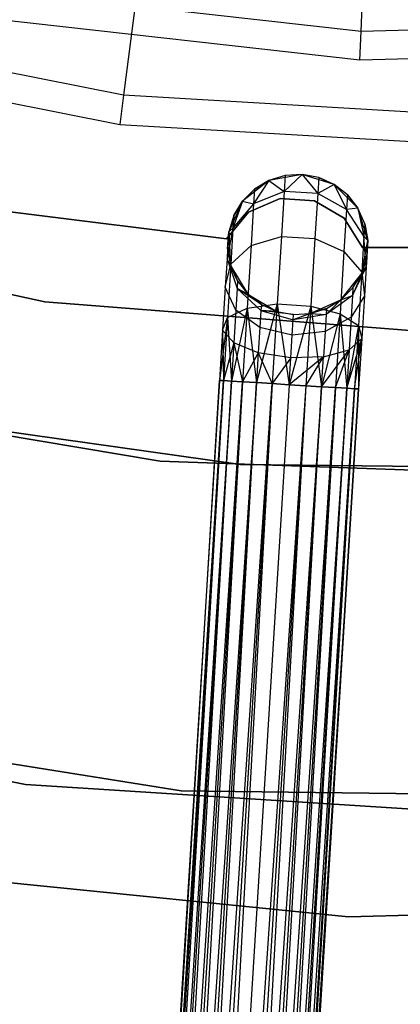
# Model space of a CAD drawing. Extents: x -102 to 101, y -101 to 102.
# Tile 46 of 256: x -7 to -2, y -52 to -38. Entities that reach past the tile are written whole.
import ezdxf

# ---------------------------------------------------------------- set-up
doc = ezdxf.new("R2010")
doc.units = 0
doc.header["$LTSCALE"] = 25.4
doc.layers.get('0').update_dxf_attribs({"linetype": 'CONTINUOUS'})

# ---------------------------------------------------------------- blocks, each defined once
blk = doc.blocks.new('NL2500012268_STL')
at = {"color": 0}
for p, q in [((98.402, -33.122, 329), (97.64, -39.068, 323.005)), ((98.402, -33.122, 329), (97.64, -39.068, 323.005)), ((101.025, -38.162, 322.5), (101.237, -33.166, 327.5)), ((101.025, -38.162, 322.5), (101.237, -33.166, 327.5)), ((101.025, -38.162, 322.5), (95.73, -37.565, 322.5)), ((101.025, -38.162, 322.5), (95.73, -37.565, 322.5)), ((101.007, -38.571, 299), (95.656, -37.968, 299)), ((101.007, -38.571, 299), (95.656, -37.968, 299)), ((97.64, -39.068, 323.005), (92.368, -38.023, 323.005)), ((97.64, -39.068, 323.005), (92.368, -38.023, 323.005)), ((106.351, -38.016, 322.5), (101.025, -38.162, 322.5)), ((106.351, -38.016, 322.5), (101.025, -38.162, 322.5)), ((101.007, -38.571, 299), (101.025, -38.162, 322.5)), ((101.007, -38.571, 299), (101.025, -38.162, 322.5)), ((92.259, -38.427, 299), (97.587, -39.484, 299)), ((92.259, -38.427, 299), (97.587, -39.484, 299)), ((106.391, -38.424, 299), (101.007, -38.571, 299)), ((106.391, -38.424, 299), (101.007, -38.571, 299)), ((97.64, -39.068, 323.005), (97.587, -39.484, 299)), ((97.64, -39.068, 323.005), (97.587, -39.484, 299)), ((103.006, -39.386, 323.005), (97.64, -39.068, 323.005)), ((103.006, -39.386, 323.005), (97.64, -39.068, 323.005)), ((97.587, -39.484, 299), (103.01, -39.805, 299)), ((97.587, -39.484, 299), (103.01, -39.805, 299)), ((100.183, -40.198, 335), (99.712, -40.283, 335)), ((100.183, -40.198, 335), (99.712, -40.283, 335)), ((99.942, -40.212, 329.5), (99.712, -40.283, 335)), ((99.942, -40.212, 329.5), (99.712, -40.283, 329.5)), ((99.942, -40.212, 329.5), (99.712, -40.283, 335)), ((99.942, -40.212, 329.5), (99.712, -40.283, 329.5)), ((100.183, -40.198, 329.5), (99.928, -40.438, 328.363)), ((100.183, -40.198, 329.5), (99.928, -40.438, 328.363)), ((99.942, -40.212, 329.5), (99.928, -40.438, 328.363)), ((99.942, -40.212, 329.5), (99.928, -40.438, 328.363)), ((100.183, -40.198, 335), (99.942, -40.212, 329.5)), ((100.183, -40.198, 329.5), (99.942, -40.212, 329.5)), ((100.183, -40.198, 335), (99.942, -40.212, 329.5)), ((100.183, -40.198, 329.5), (99.942, -40.212, 329.5)), ((100.639, -40.341, 335), (100.183, -40.198, 335)), ((100.42, -40.241, 329.5), (100.183, -40.198, 335)), ((100.639, -40.341, 335), (100.183, -40.198, 335)), ((100.42, -40.241, 329.5), (100.183, -40.198, 335)), ((100.42, -40.241, 329.5), (100.183, -40.198, 329.5)), ((100.183, -40.198, 329.5), (100.183, -40.198, 335)), ((100.183, -40.198, 329.5), (100.183, -40.198, 335)), ((100.183, -40.198, 329.5), (100.406, -40.467, 328.363)), ((100.42, -40.241, 329.5), (100.183, -40.198, 329.5)), ((100.183, -40.198, 329.5), (100.406, -40.467, 328.363)), ((100.42, -40.241, 329.5), (100.406, -40.467, 328.363)), ((100.42, -40.241, 329.5), (100.406, -40.467, 328.363)), ((100.639, -40.341, 329.5), (100.42, -40.241, 329.5)), ((100.42, -40.241, 329.5), (100.639, -40.341, 335)), ((100.42, -40.241, 329.5), (100.639, -40.341, 335)), ((100.639, -40.341, 329.5), (100.42, -40.241, 329.5)), ((99.712, -40.283, 335), (99.335, -40.578, 335)), ((99.712, -40.283, 335), (99.335, -40.578, 335)), ((99.712, -40.283, 329.5), (99.492, -40.617, 328.448)), ((99.712, -40.283, 329.5), (99.492, -40.617, 328.448)), ((99.712, -40.283, 329.5), (99.505, -40.408, 329.5)), ((99.505, -40.408, 329.5), (99.712, -40.283, 335)), ((99.505, -40.408, 329.5), (99.712, -40.283, 335)), ((99.712, -40.283, 329.5), (99.505, -40.408, 329.5)), ((99.712, -40.283, 329.5), (99.712, -40.283, 335)), ((99.712, -40.283, 329.5), (99.712, -40.283, 335)), ((99.712, -40.283, 329.5), (99.928, -40.438, 328.363)), ((99.712, -40.283, 329.5), (99.928, -40.438, 328.363)), ((100.639, -40.341, 329.5), (100.406, -40.467, 328.363)), ((100.639, -40.341, 329.5), (100.406, -40.467, 328.363)), ((100.978, -40.679, 335), (100.639, -40.341, 335)), ((100.829, -40.489, 329.5), (100.639, -40.341, 335)), ((100.978, -40.679, 335), (100.639, -40.341, 335)), ((100.829, -40.489, 329.5), (100.639, -40.341, 329.5)), ((100.639, -40.341, 329.5), (100.639, -40.341, 335)), ((100.829, -40.489, 329.5), (100.639, -40.341, 335)), ((100.639, -40.341, 329.5), (100.639, -40.341, 335)), ((100.639, -40.341, 329.5), (100.816, -40.698, 328.448)), ((100.829, -40.489, 329.5), (100.639, -40.341, 329.5)), ((100.639, -40.341, 329.5), (100.816, -40.698, 328.448)), ((99.505, -40.408, 329.5), (99.335, -40.578, 335)), ((99.505, -40.408, 329.5), (99.335, -40.578, 329.5)), ((99.505, -40.408, 329.5), (99.335, -40.578, 335)), ((99.505, -40.408, 329.5), (99.335, -40.578, 329.5)), ((99.505, -40.408, 329.5), (99.492, -40.617, 328.448)), ((99.505, -40.408, 329.5), (99.492, -40.617, 328.448)), ((99.928, -40.438, 328.363), (99.492, -40.617, 328.448)), ((99.928, -40.438, 328.363), (99.492, -40.617, 328.448)), ((99.928, -40.438, 328.363), (99.888, -41.08, 327.399)), ((99.928, -40.438, 328.363), (99.888, -41.08, 327.399)), ((100.406, -40.467, 328.363), (99.928, -40.438, 328.363)), ((100.406, -40.467, 328.363), (99.928, -40.438, 328.363)), ((100.406, -40.467, 328.363), (100.366, -41.11, 327.399)), ((100.406, -40.467, 328.363), (100.366, -41.11, 327.399)), ((100.816, -40.698, 328.448), (100.406, -40.467, 328.363)), ((100.816, -40.698, 328.448), (100.406, -40.467, 328.363)), ((100.829, -40.489, 329.5), (100.816, -40.698, 328.448)), ((100.829, -40.489, 329.5), (100.816, -40.698, 328.448)), ((100.978, -40.679, 329.5), (100.829, -40.489, 329.5)), ((100.829, -40.489, 329.5), (100.978, -40.679, 335)), ((100.829, -40.489, 329.5), (100.978, -40.679, 335)), ((100.978, -40.679, 329.5), (100.829, -40.489, 329.5)), ((99.335, -40.578, 335), (99.138, -41.014, 335)), ((99.335, -40.578, 335), (99.138, -41.014, 335)), ((99.335, -40.578, 329.5), (99.199, -40.963, 328.599)), ((99.335, -40.578, 329.5), (99.199, -40.963, 328.599)), ((99.492, -40.617, 328.448), (99.199, -40.963, 328.599)), ((99.492, -40.617, 328.448), (99.199, -40.963, 328.599)), ((99.335, -40.578, 329.5), (99.21, -40.784, 329.5)), ((99.21, -40.784, 329.5), (99.335, -40.578, 335)), ((99.21, -40.784, 329.5), (99.335, -40.578, 335)), ((99.335, -40.578, 329.5), (99.21, -40.784, 329.5)), ((99.335, -40.578, 329.5), (99.335, -40.578, 335)), ((99.335, -40.578, 329.5), (99.335, -40.578, 335)), ((99.335, -40.578, 329.5), (99.492, -40.617, 328.448)), ((99.335, -40.578, 329.5), (99.492, -40.617, 328.448)), ((99.87, -40.541, 335), (99.419, -40.736, 335)), ((99.419, -40.736, 333), (99.87, -40.541, 333)), ((99.419, -40.736, 333), (99.87, -40.541, 333)), ((99.87, -40.541, 335), (99.419, -40.736, 335)), ((99.492, -40.617, 328.448), (99.456, -41.211, 327.557)), ((99.492, -40.617, 328.448), (99.456, -41.211, 327.557)), ((100.36, -40.572, 335), (99.87, -40.541, 335)), ((99.87, -40.541, 335), (99.87, -40.541, 333)), ((99.87, -40.541, 333), (100.36, -40.572, 333)), ((99.87, -40.541, 335), (99.87, -40.541, 333)), ((99.87, -40.541, 333), (100.36, -40.572, 333)), ((100.36, -40.572, 335), (99.87, -40.541, 335)), ((100.782, -40.822, 335), (100.36, -40.572, 335)), ((100.36, -40.572, 335), (100.36, -40.572, 333)), ((100.36, -40.572, 333), (100.782, -40.822, 333)), ((100.36, -40.572, 335), (100.36, -40.572, 333)), ((100.36, -40.572, 333), (100.782, -40.822, 333)), ((100.782, -40.822, 335), (100.36, -40.572, 335)), ((99.107, -41.115, 335), (95.989, -40.727, 335)), ((95.989, -40.727, 333), (99.107, -41.115, 333)), ((95.989, -40.727, 333), (99.107, -41.115, 333)), ((99.107, -41.115, 335), (95.989, -40.727, 335)), ((99.419, -40.736, 335), (99.107, -41.115, 335)), ((99.107, -41.115, 333), (99.419, -40.736, 333)), ((99.107, -41.115, 333), (99.419, -40.736, 333)), ((99.419, -40.736, 335), (99.107, -41.115, 335)), ((99.21, -40.784, 329.5), (99.138, -41.014, 335)), ((99.21, -40.784, 329.5), (99.138, -41.014, 329.5)), ((99.21, -40.784, 329.5), (99.138, -41.014, 335)), ((99.21, -40.784, 329.5), (99.138, -41.014, 329.5)), ((99.21, -40.784, 329.5), (99.199, -40.963, 328.599)), ((99.21, -40.784, 329.5), (99.199, -40.963, 328.599)), ((99.419, -40.736, 335), (99.419, -40.736, 333)), ((99.419, -40.736, 335), (99.419, -40.736, 333)), ((100.816, -40.698, 328.448), (100.78, -41.293, 327.557)), ((100.816, -40.698, 328.448), (100.78, -41.293, 327.557)), ((100.978, -40.679, 329.5), (100.816, -40.698, 328.448)), ((100.978, -40.679, 329.5), (100.816, -40.698, 328.448)), ((101.065, -41.078, 328.599), (100.816, -40.698, 328.448)), ((101.065, -41.078, 328.599), (100.816, -40.698, 328.448)), ((101.119, -41.137, 335), (100.978, -40.679, 335)), ((101.076, -40.899, 329.5), (100.978, -40.679, 335)), ((101.119, -41.137, 335), (100.978, -40.679, 335)), ((101.076, -40.899, 329.5), (100.978, -40.679, 329.5)), ((100.978, -40.679, 329.5), (100.978, -40.679, 335)), ((101.076, -40.899, 329.5), (100.978, -40.679, 335)), ((100.978, -40.679, 329.5), (100.978, -40.679, 335)), ((100.978, -40.679, 329.5), (101.065, -41.078, 328.599)), ((101.076, -40.899, 329.5), (100.978, -40.679, 329.5)), ((100.978, -40.679, 329.5), (101.065, -41.078, 328.599)), ((96.518, -42.011, 336), (90.973, -40.82, 336)), ((90.973, -40.82, 328.5), (96.518, -42.011, 328.5)), ((90.973, -40.82, 328.5), (96.518, -42.011, 328.5)), ((96.518, -42.011, 336), (90.973, -40.82, 336)), ((101.045, -41.236, 335), (100.782, -40.822, 335)), ((100.782, -40.822, 335), (100.782, -40.822, 333)), ((100.782, -40.822, 333), (101.045, -41.236, 333)), ((100.782, -40.822, 335), (100.782, -40.822, 333)), ((100.782, -40.822, 333), (101.045, -41.236, 333)), ((101.045, -41.236, 335), (100.782, -40.822, 335)), ((101.076, -40.899, 329.5), (101.065, -41.078, 328.599)), ((101.076, -40.899, 329.5), (101.065, -41.078, 328.599)), ((101.119, -41.137, 329.5), (101.076, -40.899, 329.5)), ((101.076, -40.899, 329.5), (101.119, -41.137, 335)), ((101.076, -40.899, 329.5), (101.119, -41.137, 335)), ((101.119, -41.137, 329.5), (101.076, -40.899, 329.5)), ((99.199, -40.963, 328.599), (99.114, -41.398, 328.781)), ((99.199, -40.963, 328.599), (99.114, -41.398, 328.781)), ((99.138, -41.014, 329.5), (99.114, -41.398, 328.781)), ((99.138, -41.014, 329.5), (99.114, -41.398, 328.781)), ((99.123, -41.255, 329.5), (99.138, -41.014, 335)), ((99.123, -41.255, 329.5), (99.138, -41.014, 335)), ((99.138, -41.014, 329.5), (99.199, -40.963, 328.599)), ((99.138, -41.014, 329.5), (99.199, -40.963, 328.599)), ((99.138, -41.014, 335), (99.166, -41.492, 335)), ((99.138, -41.014, 329.5), (99.138, -41.014, 335)), ((99.138, -41.014, 329.5), (99.138, -41.014, 335)), ((99.138, -41.014, 335), (99.166, -41.492, 335)), ((99.199, -40.963, 328.599), (99.167, -41.473, 327.835)), ((99.199, -40.963, 328.599), (99.167, -41.473, 327.835)), ((99.456, -41.211, 327.557), (99.888, -41.08, 327.399)), ((99.456, -41.211, 327.557), (99.888, -41.08, 327.399)), ((99.888, -41.08, 327.399), (99.829, -42.042, 326.755)), ((99.888, -41.08, 327.399), (99.829, -42.042, 326.755)), ((99.888, -41.08, 327.399), (100.366, -41.11, 327.399)), ((99.888, -41.08, 327.399), (100.366, -41.11, 327.399)), ((101.065, -41.078, 328.599), (101.034, -41.588, 327.835)), ((101.065, -41.078, 328.599), (101.034, -41.588, 327.835)), ((101.119, -41.137, 329.5), (101.065, -41.078, 328.599)), ((101.119, -41.137, 329.5), (101.065, -41.078, 328.599)), ((101.096, -41.52, 328.781), (101.065, -41.078, 328.599)), ((101.096, -41.52, 328.781), (101.065, -41.078, 328.599)), ((99.107, -41.115, 335), (99.107, -41.115, 333)), ((99.107, -41.115, 335), (99.107, -41.115, 333)), ((99.167, -41.473, 327.835), (99.456, -41.211, 327.557)), ((99.167, -41.473, 327.835), (99.456, -41.211, 327.557)), ((99.456, -41.211, 327.557), (99.401, -42.101, 326.961)), ((99.456, -41.211, 327.557), (99.401, -42.101, 326.961)), ((100.366, -41.11, 327.399), (100.307, -42.072, 326.755)), ((100.366, -41.11, 327.399), (100.307, -42.072, 326.755)), ((100.366, -41.11, 327.399), (100.78, -41.293, 327.557)), ((100.366, -41.11, 327.399), (100.78, -41.293, 327.557)), ((101.033, -41.607, 335), (101.119, -41.137, 335)), ((101.033, -41.607, 335), (101.119, -41.137, 335)), ((104.186, -41.239, 335), (101.045, -41.236, 335)), ((101.045, -41.236, 335), (101.045, -41.236, 333)), ((101.045, -41.236, 333), (104.186, -41.239, 333)), ((101.045, -41.236, 335), (101.045, -41.236, 333)), ((101.045, -41.236, 333), (104.186, -41.239, 333)), ((104.186, -41.239, 335), (101.045, -41.236, 335)), ((101.119, -41.137, 329.5), (101.096, -41.52, 328.781)), ((101.119, -41.137, 329.5), (101.096, -41.52, 328.781)), ((101.105, -41.377, 329.5), (101.119, -41.137, 335)), ((101.105, -41.377, 329.5), (101.119, -41.137, 335)), ((101.119, -41.137, 329.5), (101.119, -41.137, 335)), ((101.119, -41.137, 329.5), (101.119, -41.137, 335)), ((99.123, -41.255, 329.5), (99.114, -41.398, 328.781)), ((99.123, -41.255, 329.5), (99.114, -41.398, 328.781)), ((99.123, -41.255, 329.5), (99.166, -41.492, 335)), ((99.123, -41.255, 329.5), (99.166, -41.492, 329.5)), ((99.123, -41.255, 329.5), (99.166, -41.492, 335)), ((99.123, -41.255, 329.5), (99.166, -41.492, 329.5)), ((100.78, -41.293, 327.557), (100.725, -42.183, 326.961)), ((100.78, -41.293, 327.557), (100.725, -42.183, 326.961)), ((100.78, -41.293, 327.557), (101.034, -41.588, 327.835)), ((100.78, -41.293, 327.557), (101.034, -41.588, 327.835)), ((101.033, -41.607, 329.5), (101.105, -41.377, 329.5)), ((101.105, -41.377, 329.5), (101.033, -41.607, 335)), ((101.105, -41.377, 329.5), (101.033, -41.607, 335)), ((101.033, -41.607, 329.5), (101.105, -41.377, 329.5)), ((101.105, -41.377, 329.5), (101.096, -41.52, 328.781)), ((101.105, -41.377, 329.5), (101.096, -41.52, 328.781)), ((99.114, -41.398, 328.781), (99.089, -41.804, 328.171)), ((99.114, -41.398, 328.781), (99.089, -41.804, 328.171)), ((99.089, -41.804, 328.171), (99.167, -41.473, 327.835)), ((99.089, -41.804, 328.171), (99.167, -41.473, 327.835)), ((99.265, -41.712, 329.5), (99.114, -41.398, 328.781)), ((99.114, -41.398, 328.781), (99.258, -41.821, 328.952)), ((99.265, -41.712, 329.5), (99.114, -41.398, 328.781)), ((99.166, -41.492, 329.5), (99.114, -41.398, 328.781)), ((99.166, -41.492, 329.5), (99.114, -41.398, 328.781)), ((99.114, -41.398, 328.781), (99.258, -41.821, 328.952)), ((99.167, -41.473, 327.835), (99.12, -42.235, 327.325)), ((99.167, -41.473, 327.835), (99.12, -42.235, 327.325)), ((99.166, -41.492, 335), (99.413, -41.902, 335)), ((99.166, -41.492, 329.5), (99.166, -41.492, 335)), ((99.166, -41.492, 329.5), (99.166, -41.492, 335)), ((99.166, -41.492, 329.5), (99.265, -41.712, 329.5)), ((99.265, -41.712, 329.5), (99.166, -41.492, 335)), ((99.265, -41.712, 329.5), (99.166, -41.492, 335)), ((99.166, -41.492, 335), (99.413, -41.902, 335)), ((99.166, -41.492, 329.5), (99.265, -41.712, 329.5)), ((100.737, -41.984, 335), (101.033, -41.607, 335)), ((100.737, -41.984, 335), (101.033, -41.607, 335)), ((100.901, -41.922, 328.952), (101.096, -41.52, 328.781)), ((100.901, -41.922, 328.952), (101.096, -41.52, 328.781)), ((101.033, -41.607, 329.5), (100.901, -41.922, 328.952)), ((101.033, -41.607, 329.5), (100.901, -41.922, 328.952)), ((100.908, -41.813, 329.5), (101.033, -41.607, 335)), ((100.908, -41.813, 329.5), (101.033, -41.607, 329.5)), ((100.908, -41.813, 329.5), (101.033, -41.607, 335)), ((100.908, -41.813, 329.5), (101.033, -41.607, 329.5)), ((101.034, -41.588, 327.835), (100.987, -42.35, 327.325)), ((101.034, -41.588, 327.835), (100.987, -42.35, 327.325)), ((101.033, -41.607, 329.5), (101.096, -41.52, 328.781)), ((101.033, -41.607, 329.5), (101.096, -41.52, 328.781)), ((101.033, -41.607, 329.5), (101.033, -41.607, 335)), ((101.033, -41.607, 329.5), (101.033, -41.607, 335)), ((101.034, -41.588, 327.835), (101.071, -41.927, 328.171)), ((101.034, -41.588, 327.835), (101.071, -41.927, 328.171)), ((101.096, -41.52, 328.781), (101.071, -41.927, 328.171)), ((101.096, -41.52, 328.781), (101.071, -41.927, 328.171)), ((99.265, -41.712, 329.5), (99.258, -41.821, 328.952)), ((99.265, -41.712, 329.5), (99.258, -41.821, 328.952)), ((99.265, -41.712, 329.5), (99.413, -41.902, 335)), ((99.265, -41.712, 329.5), (99.413, -41.902, 329.5)), ((99.265, -41.712, 329.5), (99.413, -41.902, 335)), ((99.265, -41.712, 329.5), (99.413, -41.902, 329.5)), ((99.089, -41.804, 328.171), (99.051, -42.413, 327.764)), ((99.089, -41.804, 328.171), (99.051, -42.413, 327.764)), ((99.239, -42.131, 328.487), (99.089, -41.804, 328.171)), ((99.239, -42.131, 328.487), (99.089, -41.804, 328.171)), ((99.258, -41.821, 328.952), (99.239, -42.131, 328.487)), ((99.258, -41.821, 328.952), (99.239, -42.131, 328.487)), ((99.603, -42.051, 329.5), (99.258, -41.821, 328.952)), ((99.258, -41.821, 328.952), (99.598, -42.136, 329.073)), ((99.413, -41.902, 329.5), (99.258, -41.821, 328.952)), ((99.603, -42.051, 329.5), (99.258, -41.821, 328.952)), ((99.413, -41.902, 329.5), (99.258, -41.821, 328.952)), ((99.258, -41.821, 328.952), (99.598, -42.136, 329.073)), ((99.413, -41.902, 335), (99.822, -42.15, 335)), ((99.413, -41.902, 329.5), (99.413, -41.902, 335)), ((99.413, -41.902, 329.5), (99.413, -41.902, 335)), ((99.413, -41.902, 329.5), (99.603, -42.051, 329.5)), ((99.603, -42.051, 329.5), (99.413, -41.902, 335)), ((99.603, -42.051, 329.5), (99.413, -41.902, 335)), ((99.413, -41.902, 335), (99.822, -42.15, 335)), ((99.413, -41.902, 329.5), (99.603, -42.051, 329.5)), ((100.901, -41.922, 328.952), (100.525, -42.193, 329.073)), ((100.901, -41.922, 328.952), (100.525, -42.193, 329.073)), ((100.737, -41.984, 329.5), (100.908, -41.813, 329.5)), ((100.908, -41.813, 329.5), (100.737, -41.984, 335)), ((100.908, -41.813, 329.5), (100.737, -41.984, 335)), ((100.737, -41.984, 329.5), (100.908, -41.813, 329.5)), ((100.737, -41.984, 329.5), (100.901, -41.922, 328.952)), ((100.737, -41.984, 329.5), (100.901, -41.922, 328.952)), ((100.901, -41.922, 328.952), (100.882, -42.232, 328.487)), ((100.901, -41.922, 328.952), (100.882, -42.232, 328.487)), ((101.071, -41.927, 328.171), (100.882, -42.232, 328.487)), ((101.071, -41.927, 328.171), (100.882, -42.232, 328.487)), ((100.908, -41.813, 329.5), (100.901, -41.922, 328.952)), ((100.908, -41.813, 329.5), (100.901, -41.922, 328.952)), ((101.071, -41.927, 328.171), (101.033, -42.535, 327.764)), ((101.071, -41.927, 328.171), (101.033, -42.535, 327.764)), ((102.171, -42.453, 336), (96.518, -42.011, 336)), ((96.518, -42.011, 328.5), (102.171, -42.453, 328.5)), ((96.518, -42.011, 328.5), (102.171, -42.453, 328.5)), ((96.518, -42.011, 328.5), (96.518, -42.011, 336)), ((102.171, -42.453, 336), (96.518, -42.011, 336)), ((96.518, -42.011, 328.5), (96.518, -42.011, 336)), ((99.401, -42.101, 326.961), (99.829, -42.042, 326.755)), ((99.401, -42.101, 326.961), (99.829, -42.042, 326.755)), ((99.829, -42.042, 326.755), (99.534, -43.163, 326.615)), ((99.829, -42.042, 326.755), (99.534, -43.163, 326.615)), ((99.603, -42.051, 329.5), (99.598, -42.136, 329.073)), ((99.603, -42.051, 329.5), (99.598, -42.136, 329.073)), ((99.603, -42.051, 329.5), (99.822, -42.15, 335)), ((99.603, -42.051, 329.5), (99.822, -42.15, 335)), ((99.603, -42.051, 329.5), (99.822, -42.15, 329.5)), ((99.603, -42.051, 329.5), (99.822, -42.15, 329.5)), ((99.829, -42.042, 326.755), (99.759, -43.177, 326.529)), ((99.829, -42.042, 326.755), (99.759, -43.177, 326.529)), ((99.829, -42.042, 326.755), (99.998, -43.192, 326.5)), ((99.829, -42.042, 326.755), (99.998, -43.192, 326.5)), ((99.829, -42.042, 326.755), (100.307, -42.072, 326.755)), ((99.829, -42.042, 326.755), (100.307, -42.072, 326.755)), ((100.307, -42.072, 326.755), (99.998, -43.192, 326.5)), ((100.307, -42.072, 326.755), (99.998, -43.192, 326.5)), ((100.307, -42.072, 326.755), (100.237, -43.207, 326.529)), ((100.307, -42.072, 326.755), (100.237, -43.207, 326.529)), ((100.3, -42.18, 335), (100.737, -41.984, 335)), ((100.3, -42.18, 335), (100.737, -41.984, 335)), ((100.307, -42.072, 326.755), (100.462, -43.221, 326.615)), ((100.307, -42.072, 326.755), (100.462, -43.221, 326.615)), ((100.307, -42.072, 326.755), (100.725, -42.183, 326.961)), ((100.307, -42.072, 326.755), (100.725, -42.183, 326.961)), ((100.737, -41.984, 329.5), (100.525, -42.193, 329.073)), ((100.737, -41.984, 329.5), (100.525, -42.193, 329.073)), ((100.53, -42.108, 329.5), (100.737, -41.984, 335)), ((100.53, -42.108, 329.5), (100.737, -41.984, 329.5)), ((100.53, -42.108, 329.5), (100.737, -41.984, 335)), ((100.53, -42.108, 329.5), (100.737, -41.984, 329.5)), ((100.737, -41.984, 329.5), (100.737, -41.984, 335)), ((100.737, -41.984, 329.5), (100.737, -41.984, 335)), ((99.12, -42.235, 327.325), (99.401, -42.101, 326.961)), ((99.12, -42.235, 327.325), (99.401, -42.101, 326.961)), ((99.401, -42.101, 326.961), (99.177, -43.141, 326.932)), ((99.401, -42.101, 326.961), (99.177, -43.141, 326.932)), ((99.239, -42.131, 328.487), (99.21, -42.594, 328.177)), ((99.239, -42.131, 328.487), (99.21, -42.594, 328.177)), ((99.583, -42.377, 328.712), (99.239, -42.131, 328.487)), ((99.583, -42.377, 328.712), (99.239, -42.131, 328.487)), ((99.401, -42.101, 326.961), (99.336, -43.151, 326.751)), ((99.401, -42.101, 326.961), (99.336, -43.151, 326.751)), ((99.401, -42.101, 326.961), (99.534, -43.163, 326.615)), ((99.401, -42.101, 326.961), (99.534, -43.163, 326.615)), ((99.598, -42.136, 329.073), (99.583, -42.377, 328.712)), ((99.598, -42.136, 329.073), (99.583, -42.377, 328.712)), ((99.598, -42.136, 329.073), (100.055, -42.27, 329.117)), ((100.06, -42.194, 329.5), (99.598, -42.136, 329.073)), ((99.822, -42.15, 329.5), (99.598, -42.136, 329.073)), ((100.06, -42.194, 329.5), (99.598, -42.136, 329.073)), ((99.822, -42.15, 329.5), (99.598, -42.136, 329.073)), ((99.598, -42.136, 329.073), (100.055, -42.27, 329.117)), ((99.822, -42.15, 335), (100.06, -42.194, 335)), ((99.822, -42.15, 329.5), (99.822, -42.15, 335)), ((99.822, -42.15, 329.5), (99.822, -42.15, 335)), ((99.822, -42.15, 329.5), (100.06, -42.194, 329.5)), ((99.822, -42.15, 335), (100.06, -42.194, 335)), ((99.822, -42.15, 329.5), (100.06, -42.194, 329.5)), ((100.3, -42.18, 329.5), (100.055, -42.27, 329.117)), ((100.3, -42.18, 329.5), (100.055, -42.27, 329.117)), ((100.525, -42.193, 329.073), (100.055, -42.27, 329.117)), ((100.525, -42.193, 329.073), (100.055, -42.27, 329.117)), ((100.055, -42.27, 329.117), (100.06, -42.194, 329.5)), ((100.055, -42.27, 329.117), (100.06, -42.194, 329.5)), ((100.06, -42.194, 335), (100.3, -42.18, 335)), ((100.06, -42.194, 329.5), (100.3, -42.18, 329.5)), ((100.06, -42.194, 335), (100.3, -42.18, 335)), ((100.06, -42.194, 329.5), (100.3, -42.18, 329.5)), ((100.06, -42.194, 329.5), (100.06, -42.194, 335)), ((100.06, -42.194, 329.5), (100.06, -42.194, 335)), ((100.3, -42.18, 329.5), (100.53, -42.108, 329.5)), ((100.53, -42.108, 329.5), (100.3, -42.18, 335)), ((100.53, -42.108, 329.5), (100.3, -42.18, 335)), ((100.3, -42.18, 329.5), (100.53, -42.108, 329.5)), ((100.3, -42.18, 329.5), (100.3, -42.18, 335)), ((100.3, -42.18, 329.5), (100.3, -42.18, 335)), ((100.3, -42.18, 329.5), (100.525, -42.193, 329.073)), ((100.3, -42.18, 329.5), (100.525, -42.193, 329.073)), ((100.725, -42.183, 326.961), (100.462, -43.221, 326.615)), ((100.725, -42.183, 326.961), (100.462, -43.221, 326.615)), ((100.525, -42.193, 329.073), (100.51, -42.434, 328.712)), ((100.525, -42.193, 329.073), (100.51, -42.434, 328.712)), ((100.53, -42.108, 329.5), (100.525, -42.193, 329.073)), ((100.53, -42.108, 329.5), (100.525, -42.193, 329.073)), ((100.725, -42.183, 326.961), (100.66, -43.233, 326.751)), ((100.725, -42.183, 326.961), (100.66, -43.233, 326.751)), ((100.725, -42.183, 326.961), (100.819, -43.243, 326.932)), ((100.725, -42.183, 326.961), (100.819, -43.243, 326.932)), ((100.725, -42.183, 326.961), (100.987, -42.35, 327.325)), ((100.725, -42.183, 326.961), (100.987, -42.35, 327.325)), ((99.12, -42.235, 327.325), (99.007, -43.131, 327.379)), ((99.12, -42.235, 327.325), (99.007, -43.131, 327.379)), ((99.051, -42.413, 327.764), (99.12, -42.235, 327.325)), ((99.051, -42.413, 327.764), (99.12, -42.235, 327.325)), ((99.12, -42.235, 327.325), (99.065, -43.134, 327.145)), ((99.12, -42.235, 327.325), (99.065, -43.134, 327.145)), ((99.12, -42.235, 327.325), (99.177, -43.141, 326.932)), ((99.12, -42.235, 327.325), (99.177, -43.141, 326.932)), ((100.042, -42.486, 328.793), (100.055, -42.27, 329.117)), ((100.042, -42.486, 328.793), (100.055, -42.27, 329.117)), ((100.882, -42.232, 328.487), (100.51, -42.434, 328.712)), ((100.882, -42.232, 328.487), (100.51, -42.434, 328.712)), ((100.987, -42.35, 327.325), (100.819, -43.243, 326.932)), ((100.987, -42.35, 327.325), (100.819, -43.243, 326.932)), ((100.882, -42.232, 328.487), (100.853, -42.696, 328.177)), ((100.882, -42.232, 328.487), (100.853, -42.696, 328.177)), ((100.987, -42.35, 327.325), (100.931, -43.249, 327.145)), ((100.987, -42.35, 327.325), (100.931, -43.249, 327.145)), ((100.987, -42.35, 327.325), (100.989, -43.253, 327.379)), ((100.987, -42.35, 327.325), (100.989, -43.253, 327.379)), ((100.987, -42.35, 327.325), (101.033, -42.535, 327.764)), ((100.987, -42.35, 327.325), (101.033, -42.535, 327.764)), ((99.051, -42.413, 327.764), (99.007, -43.131, 327.621)), ((99.051, -42.413, 327.764), (99.007, -43.131, 327.379)), ((99.051, -42.413, 327.764), (99.007, -43.131, 327.621)), ((99.051, -42.413, 327.764), (99.007, -43.131, 327.379)), ((99.21, -42.594, 328.177), (99.051, -42.413, 327.764)), ((99.051, -42.413, 327.764), (99.065, -43.134, 327.855)), ((99.051, -42.413, 327.764), (99.065, -43.134, 327.855)), ((99.21, -42.594, 328.177), (99.051, -42.413, 327.764)), ((99.583, -42.377, 328.712), (99.56, -42.738, 328.47)), ((99.583, -42.377, 328.712), (99.56, -42.738, 328.47)), ((100.042, -42.486, 328.793), (99.583, -42.377, 328.712)), ((100.042, -42.486, 328.793), (99.583, -42.377, 328.712)), ((100.022, -42.81, 328.576), (100.042, -42.486, 328.793)), ((100.022, -42.81, 328.576), (100.042, -42.486, 328.793)), ((100.51, -42.434, 328.712), (100.042, -42.486, 328.793)), ((100.51, -42.434, 328.712), (100.042, -42.486, 328.793)), ((100.51, -42.434, 328.712), (100.488, -42.795, 328.47)), ((100.51, -42.434, 328.712), (100.488, -42.795, 328.47)), ((99.21, -42.594, 328.177), (99.065, -43.134, 327.855)), ((99.21, -42.594, 328.177), (99.065, -43.134, 327.855)), ((99.21, -42.594, 328.177), (99.177, -43.141, 328.068)), ((99.21, -42.594, 328.177), (99.177, -43.141, 328.068)), ((99.56, -42.738, 328.47), (99.21, -42.594, 328.177)), ((99.21, -42.594, 328.177), (99.336, -43.151, 328.249)), ((99.21, -42.594, 328.177), (99.336, -43.151, 328.249)), ((99.56, -42.738, 328.47), (99.21, -42.594, 328.177)), ((100.819, -43.243, 328.068), (101.033, -42.535, 327.764)), ((100.819, -43.243, 328.068), (101.033, -42.535, 327.764)), ((101.033, -42.535, 327.764), (100.853, -42.696, 328.177)), ((101.033, -42.535, 327.764), (100.853, -42.696, 328.177)), ((100.931, -43.249, 327.855), (101.033, -42.535, 327.764)), ((100.931, -43.249, 327.855), (101.033, -42.535, 327.764)), ((101.033, -42.535, 327.764), (100.989, -43.253, 327.379)), ((101.033, -42.535, 327.764), (100.989, -43.253, 327.621)), ((101.033, -42.535, 327.764), (100.989, -43.253, 327.379)), ((101.033, -42.535, 327.764), (100.989, -43.253, 327.621)), ((99.56, -42.738, 328.47), (99.336, -43.151, 328.249)), ((99.56, -42.738, 328.47), (99.336, -43.151, 328.249)), ((99.56, -42.738, 328.47), (99.534, -43.163, 328.385)), ((99.56, -42.738, 328.47), (99.534, -43.163, 328.385)), ((100.022, -42.81, 328.576), (99.56, -42.738, 328.47)), ((99.56, -42.738, 328.47), (99.759, -43.177, 328.471)), ((99.56, -42.738, 328.47), (99.759, -43.177, 328.471)), ((100.022, -42.81, 328.576), (99.56, -42.738, 328.47)), ((100.462, -43.221, 328.385), (100.853, -42.696, 328.177)), ((100.462, -43.221, 328.385), (100.853, -42.696, 328.177)), ((100.488, -42.795, 328.47), (100.853, -42.696, 328.177)), ((100.488, -42.795, 328.47), (100.853, -42.696, 328.177)), ((100.66, -43.233, 328.249), (100.853, -42.696, 328.177)), ((100.66, -43.233, 328.249), (100.853, -42.696, 328.177)), ((100.853, -42.696, 328.177), (100.819, -43.243, 328.068)), ((100.853, -42.696, 328.177), (100.819, -43.243, 328.068)), ((100.022, -42.81, 328.576), (99.759, -43.177, 328.471)), ((100.022, -42.81, 328.576), (99.759, -43.177, 328.471)), ((100.488, -42.795, 328.47), (99.998, -43.192, 328.5)), ((100.488, -42.795, 328.47), (99.998, -43.192, 328.5)), ((99.998, -43.192, 328.5), (100.022, -42.81, 328.576)), ((99.998, -43.192, 328.5), (100.022, -42.81, 328.576)), ((100.488, -42.795, 328.47), (100.022, -42.81, 328.576)), ((100.488, -42.795, 328.47), (100.022, -42.81, 328.576)), ((100.237, -43.207, 328.471), (100.488, -42.795, 328.47)), ((100.237, -43.207, 328.471), (100.488, -42.795, 328.47)), ((100.462, -43.221, 328.385), (100.488, -42.795, 328.47)), ((100.462, -43.221, 328.385), (100.488, -42.795, 328.47)), ((99.007, -43.131, 327.379), (96.706, -80.441, 327.379)), ((99.007, -43.131, 327.621), (96.706, -80.441, 327.379)), ((99.007, -43.131, 327.621), (96.706, -80.441, 327.379)), ((99.007, -43.131, 327.379), (96.706, -80.441, 327.379)), ((96.706, -80.441, 327.379), (99.065, -43.134, 327.145)), ((96.706, -80.441, 327.379), (99.065, -43.134, 327.145)), ((96.764, -80.444, 327.855), (99.007, -43.131, 327.621)), ((96.764, -80.444, 327.855), (99.007, -43.131, 327.621)), ((99.065, -43.134, 327.855), (96.764, -80.444, 327.855)), ((99.065, -43.134, 327.855), (96.764, -80.444, 327.855)), ((99.177, -43.141, 328.068), (96.764, -80.444, 327.855)), ((99.177, -43.141, 328.068), (96.764, -80.444, 327.855)), ((99.065, -43.134, 327.145), (96.875, -80.451, 326.932)), ((99.065, -43.134, 327.145), (96.875, -80.451, 326.932)), ((99.177, -43.141, 326.932), (96.875, -80.451, 326.932)), ((99.177, -43.141, 326.932), (96.875, -80.451, 326.932)), ((96.875, -80.451, 326.932), (99.336, -43.151, 326.751)), ((96.875, -80.451, 326.932), (99.336, -43.151, 326.751)), ((97.035, -80.461, 328.249), (99.177, -43.141, 328.068)), ((97.035, -80.461, 328.249), (99.177, -43.141, 328.068)), ((99.336, -43.151, 328.249), (97.035, -80.461, 328.249)), ((99.336, -43.151, 328.249), (97.035, -80.461, 328.249)), ((99.534, -43.163, 328.385), (97.035, -80.461, 328.249)), ((99.534, -43.163, 328.385), (97.035, -80.461, 328.249)), ((99.336, -43.151, 326.751), (97.233, -80.473, 326.615)), ((99.336, -43.151, 326.751), (97.233, -80.473, 326.615)), ((99.534, -43.163, 326.615), (97.233, -80.473, 326.615)), ((99.534, -43.163, 326.615), (97.233, -80.473, 326.615)), ((97.233, -80.473, 326.615), (99.759, -43.177, 326.529)), ((97.233, -80.473, 326.615), (99.759, -43.177, 326.529)), ((97.458, -80.487, 328.471), (99.534, -43.163, 328.385)), ((97.458, -80.487, 328.471), (99.534, -43.163, 328.385)), ((99.759, -43.177, 328.471), (97.458, -80.487, 328.471)), ((99.759, -43.177, 328.471), (97.458, -80.487, 328.471)), ((99.759, -43.177, 326.529), (97.697, -80.502, 326.5)), ((99.759, -43.177, 326.529), (97.697, -80.502, 326.5)), ((99.998, -43.192, 328.5), (97.697, -80.502, 328.5)), ((99.998, -43.192, 328.5), (97.697, -80.502, 328.5)), ((99.998, -43.192, 326.5), (97.697, -80.502, 326.5)), ((99.998, -43.192, 326.5), (97.697, -80.502, 326.5)), ((99.007, -43.131, 327.621), (99.065, -43.134, 327.855)), ((99.065, -43.134, 327.145), (99.007, -43.131, 327.379)), ((99.065, -43.134, 327.145), (99.007, -43.131, 327.379)), ((99.007, -43.131, 327.621), (99.065, -43.134, 327.855)), ((99.065, -43.134, 327.855), (99.177, -43.141, 328.068)), ((99.177, -43.141, 326.932), (99.065, -43.134, 327.145)), ((99.177, -43.141, 326.932), (99.065, -43.134, 327.145)), ((99.065, -43.134, 327.855), (99.177, -43.141, 328.068)), ((99.177, -43.141, 328.068), (99.336, -43.151, 328.249)), ((99.336, -43.151, 326.751), (99.177, -43.141, 326.932)), ((99.336, -43.151, 326.751), (99.177, -43.141, 326.932)), ((99.177, -43.141, 328.068), (99.336, -43.151, 328.249)), ((99.336, -43.151, 328.249), (99.534, -43.163, 328.385)), ((99.534, -43.163, 326.615), (99.336, -43.151, 326.751)), ((99.534, -43.163, 326.615), (99.336, -43.151, 326.751)), ((99.336, -43.151, 328.249), (99.534, -43.163, 328.385)), ((99.534, -43.163, 328.385), (99.759, -43.177, 328.471)), ((99.759, -43.177, 326.529), (99.534, -43.163, 326.615)), ((99.759, -43.177, 326.529), (99.534, -43.163, 326.615)), ((99.534, -43.163, 328.385), (99.759, -43.177, 328.471)), ((99.759, -43.177, 328.471), (99.998, -43.192, 328.5)), ((99.998, -43.192, 326.5), (99.759, -43.177, 326.529)), ((99.759, -43.177, 328.471), (99.998, -43.192, 328.5)), ((99.998, -43.192, 326.5), (99.759, -43.177, 326.529)), ((100.237, -43.207, 326.529), (99.998, -43.192, 326.5)), ((99.998, -43.192, 328.5), (100.237, -43.207, 328.471)), ((99.998, -43.192, 328.5), (100.237, -43.207, 328.471)), ((100.237, -43.207, 326.529), (99.998, -43.192, 326.5)), ((98.162, -44.28, 337), (92.421, -43.316, 337)), ((92.421, -43.316, 336), (98.162, -44.28, 336)), ((92.421, -43.316, 336), (98.162, -44.28, 336)), ((98.162, -44.28, 337), (92.421, -43.316, 337)), ((100.237, -43.207, 326.529), (97.697, -80.502, 326.5)), ((100.237, -43.207, 326.529), (97.697, -80.502, 326.5)), ((100.237, -43.207, 328.471), (97.936, -80.517, 328.471)), ((100.237, -43.207, 328.471), (97.936, -80.517, 328.471)), ((100.462, -43.221, 328.385), (97.936, -80.517, 328.471)), ((100.462, -43.221, 328.385), (97.936, -80.517, 328.471)), ((100.237, -43.207, 326.529), (98.161, -80.531, 326.615)), ((100.237, -43.207, 326.529), (98.161, -80.531, 326.615)), ((100.462, -43.221, 326.615), (98.161, -80.531, 326.615)), ((100.462, -43.221, 326.615), (98.161, -80.531, 326.615)), ((98.161, -80.531, 326.615), (100.66, -43.233, 326.751)), ((98.161, -80.531, 326.615), (100.66, -43.233, 326.751)), ((98.359, -80.543, 328.249), (100.462, -43.221, 328.385)), ((98.359, -80.543, 328.249), (100.462, -43.221, 328.385)), ((100.66, -43.233, 328.249), (98.359, -80.543, 328.249)), ((100.66, -43.233, 328.249), (98.359, -80.543, 328.249)), ((100.819, -43.243, 328.068), (98.359, -80.543, 328.249)), ((100.819, -43.243, 328.068), (98.359, -80.543, 328.249)), ((100.66, -43.233, 326.751), (98.518, -80.553, 326.932)), ((100.66, -43.233, 326.751), (98.518, -80.553, 326.932)), ((100.819, -43.243, 326.932), (98.518, -80.553, 326.932)), ((100.819, -43.243, 326.932), (98.518, -80.553, 326.932)), ((98.518, -80.553, 326.932), (100.931, -43.249, 327.145)), ((98.518, -80.553, 326.932), (100.931, -43.249, 327.145)), ((98.63, -80.56, 327.855), (100.819, -43.243, 328.068)), ((98.63, -80.56, 327.855), (100.819, -43.243, 328.068)), ((100.931, -43.249, 327.855), (98.63, -80.56, 327.855)), ((100.931, -43.249, 327.855), (98.63, -80.56, 327.855)), ((100.989, -43.253, 327.621), (98.63, -80.56, 327.855)), ((100.989, -43.253, 327.621), (98.63, -80.56, 327.855)), ((100.931, -43.249, 327.145), (98.688, -80.563, 327.379)), ((100.931, -43.249, 327.145), (98.688, -80.563, 327.379)), ((98.688, -80.563, 327.379), (100.989, -43.253, 327.621)), ((100.989, -43.253, 327.379), (98.688, -80.563, 327.379)), ((98.688, -80.563, 327.379), (100.989, -43.253, 327.621)), ((100.989, -43.253, 327.379), (98.688, -80.563, 327.379)), ((100.462, -43.221, 326.615), (100.237, -43.207, 326.529)), ((100.237, -43.207, 328.471), (100.462, -43.221, 328.385)), ((100.237, -43.207, 328.471), (100.462, -43.221, 328.385)), ((100.462, -43.221, 326.615), (100.237, -43.207, 326.529)), ((100.66, -43.233, 326.751), (100.462, -43.221, 326.615)), ((100.462, -43.221, 328.385), (100.66, -43.233, 328.249)), ((100.462, -43.221, 328.385), (100.66, -43.233, 328.249)), ((100.66, -43.233, 326.751), (100.462, -43.221, 326.615)), ((100.819, -43.243, 326.932), (100.66, -43.233, 326.751)), ((100.66, -43.233, 328.249), (100.819, -43.243, 328.068)), ((100.66, -43.233, 328.249), (100.819, -43.243, 328.068)), ((100.819, -43.243, 326.932), (100.66, -43.233, 326.751)), ((100.931, -43.249, 327.145), (100.819, -43.243, 326.932)), ((100.819, -43.243, 328.068), (100.931, -43.249, 327.855)), ((100.819, -43.243, 328.068), (100.931, -43.249, 327.855)), ((100.931, -43.249, 327.145), (100.819, -43.243, 326.932)), ((100.989, -43.253, 327.379), (100.931, -43.249, 327.145)), ((100.931, -43.249, 327.855), (100.989, -43.253, 327.621)), ((100.931, -43.249, 327.855), (100.989, -43.253, 327.621)), ((100.989, -43.253, 327.379), (100.931, -43.249, 327.145)), ((93.547, -43.515, 336), (99.304, -44.33, 336)), ((99.304, -44.33, 328.5), (93.547, -43.515, 328.5)), ((93.547, -43.515, 336), (99.304, -44.33, 336)), ((99.304, -44.33, 328.5), (93.547, -43.515, 328.5)), ((98.162, -44.28, 336), (98.162, -44.28, 337)), ((98.162, -44.28, 336), (103.979, -44.486, 336)), ((103.979, -44.486, 337), (98.162, -44.28, 337)), ((98.162, -44.28, 336), (98.162, -44.28, 337)), ((98.162, -44.28, 336), (103.979, -44.486, 336)), ((103.979, -44.486, 337), (98.162, -44.28, 337)), ((99.304, -44.33, 336), (105.118, -44.387, 336)), ((105.118, -44.387, 328.5), (99.304, -44.33, 328.5)), ((99.304, -44.33, 336), (105.118, -44.387, 336)), ((99.304, -44.33, 336), (99.304, -44.33, 328.5)), ((105.118, -44.387, 328.5), (99.304, -44.33, 328.5)), ((99.304, -44.33, 336), (99.304, -44.33, 328.5)), ((96.245, -48.889, 26.5), (89.787, -47.6, 26.5)), ((89.787, -47.6, 20), (96.245, -48.889, 20)), ((89.787, -47.6, 20), (96.245, -48.889, 20)), ((96.245, -48.889, 26.5), (89.787, -47.6, 26.5)), ((91.374, -47.846, 19), (98.46, -48.977, 19)), ((98.46, -48.977, 20), (91.374, -47.846, 20)), ((98.46, -48.977, 20), (91.374, -47.846, 20)), ((91.374, -47.846, 19), (98.46, -48.977, 19)), ((102.818, -49.306, 26.5), (96.245, -48.889, 26.5)), ((96.245, -48.889, 20), (102.818, -49.306, 20)), ((96.245, -48.889, 20), (102.818, -49.306, 20)), ((96.245, -48.889, 20), (96.245, -48.889, 26.5)), ((102.818, -49.306, 26.5), (96.245, -48.889, 26.5)), ((96.245, -48.889, 20), (96.245, -48.889, 26.5)), ((98.46, -48.977, 19), (105.634, -49.065, 19)), ((105.634, -49.065, 20), (98.46, -48.977, 20)), ((98.46, -48.977, 20), (98.46, -48.977, 19)), ((98.46, -48.977, 20), (98.46, -48.977, 19)), ((105.634, -49.065, 20), (98.46, -48.977, 20)), ((98.46, -48.977, 19), (105.634, -49.065, 19)), ((94.232, -50.104, 26.5), (100.843, -50.774, 26.5)), ((100.843, -50.774, 20), (94.232, -50.104, 20)), ((94.232, -50.104, 26.5), (100.843, -50.774, 26.5)), ((100.843, -50.774, 20), (94.232, -50.104, 20)), ((100.843, -50.774, 26.5), (107.485, -50.575, 26.5)), ((107.485, -50.575, 20), (100.843, -50.774, 20)), ((100.843, -50.774, 26.5), (107.485, -50.575, 26.5)), ((107.485, -50.575, 20), (100.843, -50.774, 20)), ((100.843, -50.774, 26.5), (100.843, -50.774, 20)), ((100.843, -50.774, 26.5), (100.843, -50.774, 20))]:
    blk.add_line(p, q, dxfattribs=at)

msp = doc.modelspace()

# ---------------------------------------------------------------- block references
at = {"color": 0}
msp.add_blockref('NL2500012268_STL', (-103.369, -0.081, -1716.928), dxfattribs=at)

doc.saveas('drawing.dxf')
